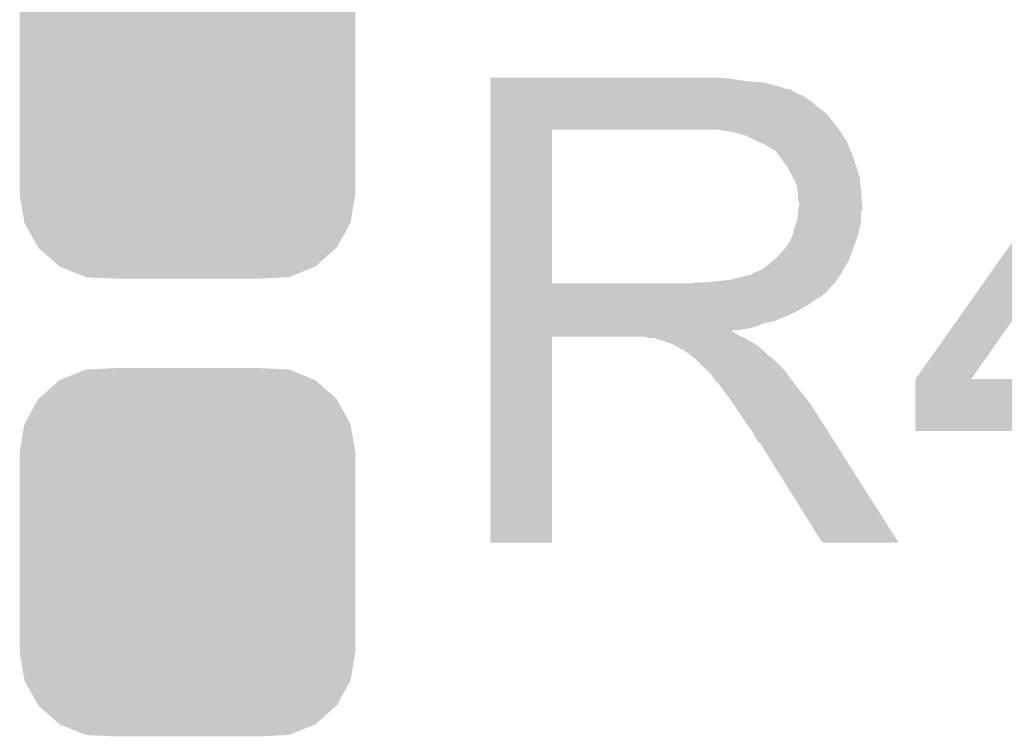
# Model space of a CAD drawing. Extents: x -4 to 126, y -8 to 66.
# Tile 67 of 256: x 22.28 to 24.34, y 51.05 to 52.56. Entities that reach past the tile are written whole.
import ezdxf

# ---------------------------------------------------------------- set-up
doc = ezdxf.new("R2010")
doc.units = 0
doc.layers.get('0').update_dxf_attribs({"linetype": 'CONTINUOUS'})
doc.layers.add('CLICKER_2_FOR_TMPM4L4A_V104_GTO', color=11, linetype='CONTINUOUS')
doc.layers.add('CLICKER_2_FOR_TMPM4L4A_V104_GTS', color=8, linetype='CONTINUOUS')

# ---------------------------------------------------------------- blocks, each defined once
blk = doc.blocks.new('CUSTOM_193')
for points in [[(-0.267216, 0.361152), (-0.213724, 0.383108), (0.26779, 0.361152), (0.21312, 0.383108)], [(-0.213724, 0.383108), (-0.20803, 0.383392), (0.21312, 0.383108), (0.212412, 0.383392)], [(-0.20803, 0.383392), (-0.154122, 0.38608), (0.212412, 0.383392), (0.154132, 0.38608)], [(-0.312264, 0.321732), (-0.26893, 0.360448), (0.312592, 0.321732), (0.268592, 0.360448)], [(-0.26893, 0.360448), (-0.267216, 0.361152), (0.268592, 0.360448), (0.26779, 0.361152)], [(-0.341452, 0.269636), (-0.313432, 0.320688), (0.341702, 0.269636), (0.313176, 0.320688)], [(-0.313432, 0.320688), (-0.312264, 0.321732), (0.313176, 0.320688), (0.312592, 0.321732)], [(-0.342144, 0.268372), (-0.341452, 0.269636), (0.34192, 0.268372), (0.341702, 0.269636)], [(-0.35179, 0.21082), (-0.342144, 0.268372), (0.35179, 0.21082), (0.34192, 0.268372)], [(-0.35179, 0.20955), (-0.35179, 0.21082), (0.35179, 0.20955), (0.35179, 0.21082)], [(-0.35179, -0.20955), (-0.35179, 0.20955), (0.35179, -0.20955), (0.35179, 0.20955)], [(-0.35179, -0.21082), (-0.35179, -0.20955), (0.35179, -0.21082), (0.35179, -0.20955)], [(-0.34192, -0.268358), (-0.35179, -0.21082), (0.342148, -0.268358), (0.35179, -0.21082)], [(-0.341702, -0.269636), (-0.34192, -0.268358), (0.341446, -0.269636), (0.342148, -0.268358)], [(-0.313184, -0.320676), (-0.341702, -0.269636), (0.31344, -0.320676), (0.341446, -0.269636)], [(-0.312594, -0.321732), (-0.313184, -0.320676), (0.312258, -0.321732), (0.31344, -0.320676)], [(-0.268602, -0.36044), (-0.312594, -0.321732), (0.26894, -0.36044), (0.312258, -0.321732)], [(-0.267792, -0.361154), (-0.268602, -0.36044), (0.2672, -0.361154), (0.26894, -0.36044)], [(-0.213136, -0.383104), (-0.267792, -0.361154), (0.213734, -0.383104), (0.2672, -0.361154)], [(-0.212414, -0.383394), (-0.213136, -0.383104), (0.207926, -0.383394), (0.213734, -0.383104)], [(-0.154122, -0.38608), (-0.212414, -0.383394), (0.154132, -0.38608), (0.207926, -0.383394)]]:
    blk.add_solid(points)

msp = doc.modelspace()

# ---------------------------------------------------------------- linework, layer by layer
at = {"layer": 'CLICKER_2_FOR_TMPM4L4A_V104_GTO'}
for points in [[(23.26642, 52.43322), (23.266422, 52.43576), (23.77186, 52.43322), (23.74392, 52.43576)], [(23.26642, 52.42814), (23.26642, 52.43322), (23.802338, 52.42814), (23.77186, 52.43322)], [(23.26642, 52.4256), (23.26642, 52.42814), (23.8379, 52.4256), (23.802338, 52.42814)], [(23.26642, 52.41798), (23.26642, 52.4256), (23.868378, 52.41798), (23.8379, 52.4256)], [(23.26642, 52.4129), (23.26642, 52.41798), (23.883622, 52.4129), (23.868378, 52.41798)], [(23.26642, 52.41036), (23.26642, 52.4129), (23.896322, 52.41036), (23.883622, 52.4129)], [(23.26642, 52.410338), (23.26642, 52.41036), (23.89886, 52.410338), (23.896322, 52.41036)], [(23.26642, 52.407814), (23.26642, 52.410338), (23.898874, 52.407814), (23.89886, 52.410338)], [(23.26642, 52.40274), (23.26642, 52.407814), (23.90902, 52.40274), (23.898874, 52.407814)], [(23.26642, 52.397658), (23.26642, 52.40274), (23.921722, 52.397658), (23.90902, 52.40274)], [(23.26642, 52.3875), (23.26642, 52.397658), (23.93696, 52.3875), (23.921722, 52.397658)], [(23.26642, 52.3748), (23.26642, 52.3875), (23.9522, 52.3748), (23.93696, 52.3875)], [(23.266418, 52.33924), (23.26642, 52.359558), (23.98776, 52.33924), (23.972522, 52.359558)], [(23.26642, 52.359558), (23.26642, 52.3748), (23.972522, 52.359558), (23.9522, 52.3748)], [(23.266418, 52.32654), (23.266418, 52.33924), (23.997638, 52.32654), (23.98776, 52.33924)], [(23.266412, 52.003982), (23.266418, 52.32652), (23.39594, 52.003982), (23.395942, 52.32652)], [(23.266418, 52.32652), (23.266418, 52.32654), (23.395942, 52.32652), (23.70328, 52.32654)], [(23.774402, 52.32146), (23.741382, 52.32654), (24.001588, 52.32146), (23.997638, 52.32654)], [(23.793042, 52.316376), (23.774402, 52.32146), (24.00554, 52.316376), (24.001588, 52.32146)], [(23.80234, 52.31384), (23.793042, 52.316376), (24.005544, 52.31384), (24.00554, 52.316376)], [(23.802352, 52.313834), (23.80234, 52.31384), (24.005544, 52.313834), (24.005544, 52.31384)], [(23.82266, 52.30368), (23.802352, 52.313834), (24.01316, 52.30368), (24.005544, 52.313834)], [(23.84044, 52.29606), (23.82266, 52.30368), (24.016208, 52.29606), (24.01316, 52.30368)], [(23.84891, 52.29098), (23.84044, 52.29606), (24.01824, 52.29098), (24.016208, 52.29606)], [(23.85314, 52.288442), (23.84891, 52.29098), (24.019328, 52.288442), (24.01824, 52.29098)], [(23.860764, 52.28336), (23.85314, 52.288442), (24.021506, 52.28336), (24.019328, 52.288442)], [(23.863304, 52.283352), (23.860764, 52.28336), (24.02151, 52.283352), (24.021506, 52.28336)], [(23.87092, 52.2732), (23.863304, 52.283352), (24.02586, 52.2732), (24.02151, 52.283352)], [(23.87854, 52.26304), (23.87092, 52.2732), (24.029248, 52.26304), (24.02586, 52.2732)], [(23.887612, 52.25034), (23.87854, 52.26304), (24.03348, 52.25034), (24.029248, 52.26304)], [(23.89124, 52.245258), (23.887612, 52.25034), (24.035006, 52.245258), (24.03348, 52.25034)], [(23.9014, 52.224938), (23.89124, 52.245258), (24.0411, 52.224938), (24.035006, 52.245258)], [(24.157964, 51.803336), (24.466704, 52.240122), (24.274804, 51.803336), (24.582084, 52.240122)], [(23.90902, 52.209696), (23.9014, 52.224938), (24.042626, 52.209696), (24.0411, 52.224938)], [(23.910472, 52.19954), (23.90902, 52.209696), (24.04364, 52.19954), (24.042626, 52.209696)], [(23.91156, 52.191918), (23.910472, 52.19954), (24.044276, 52.191918), (24.04364, 52.19954)], [(23.911562, 52.179218), (23.91156, 52.191918), (24.045334, 52.179218), (24.044276, 52.191918)], [(23.9141, 52.171596), (23.911562, 52.179218), (24.04597, 52.171596), (24.045334, 52.179218)], [(23.909018, 52.133498), (23.91192, 52.153816), (24.04364, 52.133498), (24.04364, 52.153816)], [(23.91192, 52.153816), (23.912646, 52.158896), (24.04364, 52.153816), (24.046178, 52.158896)], [(23.912646, 52.158896), (23.9141, 52.16906), (24.046178, 52.158896), (24.046178, 52.16906)], [(23.9141, 52.169062), (23.9141, 52.171596), (24.04618, 52.169062), (24.04597, 52.171596)], [(23.9141, 52.16906), (23.9141, 52.169062), (24.046178, 52.16906), (24.04618, 52.169062)], [(23.90394, 52.120798), (23.909018, 52.133498), (24.041098, 52.120798), (24.04364, 52.133498)], [(23.901398, 52.1081), (23.90394, 52.120798), (24.038558, 52.1081), (24.041098, 52.120798)], [(23.89124, 52.087778), (23.896318, 52.095398), (24.031168, 52.087778), (24.033938, 52.095398)], [(23.896318, 52.095398), (23.901398, 52.108098), (24.033938, 52.095398), (24.038556, 52.108098)], [(23.901398, 52.108098), (23.901398, 52.1081), (24.038556, 52.108098), (24.038558, 52.1081)], [(23.876, 52.06746), (23.886158, 52.080158), (24.02378, 52.06746), (24.028398, 52.080158)], [(23.886158, 52.080158), (23.888698, 52.0827), (24.028398, 52.080158), (24.029322, 52.0827)], [(23.888698, 52.0827), (23.89124, 52.087778), (24.029322, 52.0827), (24.031168, 52.087778)], [(23.837898, 52.034438), (23.860122, 52.052218), (24.007868, 52.034438), (24.01824, 52.052218)], [(23.860122, 52.052218), (23.863298, 52.054758), (24.01824, 52.052218), (24.019162, 52.054758)], [(23.863298, 52.054758), (23.876, 52.06746), (24.019162, 52.054758), (24.02378, 52.06746)], [(23.820116, 52.026818), (23.827738, 52.02936), (24.003424, 52.026818), (24.004906, 52.02936)], [(23.827738, 52.02936), (23.837898, 52.034438), (24.004906, 52.02936), (24.007868, 52.034438)], [(23.723598, 52.0065), (23.769318, 52.01158), (23.990298, 52.0065), (23.993686, 52.01158)], [(23.769318, 52.01158), (23.809958, 52.02174), (23.993686, 52.01158), (24.000462, 52.02174)], [(23.812496, 52.02174), (23.820116, 52.026818), (24.000462, 52.02174), (24.003424, 52.026818)], [(23.26641, 51.99126), (23.266412, 51.993794), (23.977578, 51.99126), (23.9776, 51.993794)], [(23.26641, 51.991246), (23.26641, 51.99126), (23.975054, 51.991246), (23.977578, 51.99126)], [(23.26641, 51.98618), (23.26641, 51.991246), (23.972516, 51.98618), (23.975054, 51.991246)], [(23.266412, 52.00396), (23.266412, 52.003982), (23.685498, 52.00396), (23.39594, 52.003982)], [(23.266412, 51.993794), (23.266412, 52.00396), (23.9776, 51.993794), (23.98776, 52.00396)], [(23.685498, 52.00396), (23.703264, 52.006498), (23.98776, 52.00396), (23.990298, 52.006498)], [(23.703264, 52.006498), (23.70328, 52.0065), (23.990298, 52.006498), (23.990298, 52.0065)], [(23.26641, 51.981098), (23.26641, 51.98618), (23.964898, 51.981098), (23.972516, 51.98618)], [(23.26641, 51.976018), (23.26641, 51.981098), (23.959816, 51.976018), (23.964898, 51.981098)], [(23.26641, 51.970938), (23.26641, 51.976018), (23.94966, 51.970938), (23.959816, 51.976018)], [(23.26641, 51.963318), (23.26641, 51.970938), (23.939498, 51.963318), (23.94966, 51.970938)], [(23.26641, 51.94808), (23.26641, 51.963318), (23.9141, 51.94808), (23.939498, 51.963318)], [(23.26641, 51.94046), (23.26641, 51.94808), (23.89886, 51.94046), (23.9141, 51.94808)], [(23.26641, 51.92522), (23.26641, 51.94046), (23.863298, 51.92522), (23.89886, 51.94046)], [(23.26641, 51.920138), (23.26641, 51.92522), (23.840438, 51.920138), (23.863298, 51.92522)], [(23.266408, 51.902358), (23.26641, 51.904866), (23.774404, 51.902358), (23.771892, 51.904866)], [(23.26641, 51.91252), (23.26641, 51.920138), (23.820118, 51.91252), (23.840438, 51.920138)], [(23.26641, 51.90744), (23.26641, 51.91252), (23.797258, 51.90744), (23.820118, 51.91252)], [(23.26641, 51.904866), (23.26641, 51.90744), (23.771892, 51.904866), (23.797258, 51.90744)], [(23.2664, 51.460422), (23.266408, 51.892178), (23.395918, 51.460422), (23.39594, 51.892178)], [(23.266408, 51.899818), (23.266408, 51.902358), (23.779482, 51.899818), (23.774404, 51.902358)], [(23.266408, 51.89474), (23.266408, 51.899818), (23.7871, 51.89474), (23.779482, 51.899818)], [(23.266408, 51.8922), (23.266408, 51.89474), (23.793452, 51.8922), (23.7871, 51.89474)], [(23.266408, 51.892178), (23.266408, 51.8922), (23.39594, 51.892178), (23.588978, 51.8922)], [(23.599138, 51.88966), (23.588978, 51.8922), (23.799802, 51.88966), (23.793452, 51.8922)], [(23.614374, 51.887126), (23.611834, 51.88966), (23.804026, 51.887126), (23.799802, 51.88966)], [(23.616916, 51.88712), (23.614374, 51.887126), (23.804036, 51.88712), (23.804026, 51.887126)], [(23.647398, 51.87696), (23.616916, 51.88712), (23.820968, 51.87696), (23.804036, 51.88712)], [(23.652478, 51.87442), (23.647398, 51.87696), (23.8252, 51.87442), (23.820968, 51.87696)], [(23.657558, 51.87188), (23.652478, 51.87442), (23.828376, 51.87188), (23.8252, 51.87442)], [(23.665178, 51.866802), (23.657558, 51.87188), (23.834724, 51.866802), (23.828376, 51.87188)], [(23.670256, 51.864262), (23.665178, 51.866802), (23.837898, 51.864262), (23.834724, 51.866802)], [(23.672794, 51.86426), (23.670256, 51.864262), (23.8379, 51.86426), (23.837898, 51.864262)], [(23.67534, 51.861722), (23.672794, 51.86426), (23.840438, 51.861722), (23.8379, 51.86426)], [(23.6855, 51.8541), (23.67534, 51.861722), (23.84806, 51.8541), (23.840438, 51.861722)], [(23.688676, 51.85156), (23.6855, 51.8541), (23.8506, 51.85156), (23.84806, 51.8541)], [(23.695028, 51.846478), (23.688676, 51.85156), (23.858222, 51.846478), (23.8506, 51.85156)], [(23.698198, 51.843942), (23.695028, 51.846478), (23.860758, 51.843942), (23.858222, 51.846478)], [(23.721062, 51.821078), (23.698198, 51.843942), (23.88362, 51.821078), (23.860758, 51.843942)], [(23.728678, 51.81346), (23.721062, 51.821078), (23.889336, 51.81346), (23.88362, 51.821078)], [(23.736298, 51.8033), (23.728678, 51.81346), (23.896956, 51.8033), (23.889336, 51.81346)], [(23.73757, 51.80076), (23.736298, 51.8033), (23.89886, 51.80076), (23.896956, 51.8033)], [(23.738834, 51.798234), (23.73757, 51.80076), (23.900826, 51.798234), (23.89886, 51.80076)], [(24.15794, 51.694102), (24.157942, 51.803278), (24.836098, 51.694102), (24.83612, 51.803278)], [(24.157942, 51.8033), (24.157944, 51.803306), (24.582098, 51.8033), (24.530884, 51.803306)], [(24.157942, 51.803278), (24.157942, 51.8033), (24.83612, 51.803278), (24.704062, 51.8033)], [(24.157944, 51.803306), (24.157964, 51.803336), (24.530884, 51.803306), (24.274804, 51.803336)], [(23.74137, 51.79822), (23.738834, 51.798234), (23.900836, 51.79822), (23.900826, 51.798234)], [(23.756616, 51.7779), (23.74137, 51.79822), (23.91664, 51.7779), (23.900836, 51.79822)], [(23.77186, 51.75758), (23.756616, 51.7779), (23.932896, 51.75758), (23.91664, 51.7779)], [(23.775248, 51.752498), (23.77186, 51.75758), (23.93696, 51.752498), (23.932896, 51.75758)], [(23.793874, 51.72456), (23.775248, 51.752498), (23.95474, 51.72456), (23.93696, 51.752498)], [(23.80234, 51.71186), (23.793874, 51.72456), (23.962798, 51.71186), (23.95474, 51.72456)], [(23.81504, 51.694082), (23.80234, 51.71186), (23.974078, 51.694082), (23.962798, 51.71186)], [(23.8252, 51.676298), (23.81504, 51.694082), (23.985362, 51.676298), (23.974078, 51.694082)], [(24.582098, 51.69408), (24.15794, 51.694102), (24.836098, 51.69408), (24.836098, 51.694102)], [(23.827738, 51.671226), (23.8252, 51.676298), (23.98858, 51.671226), (23.985362, 51.676298)], [(23.832814, 51.668682), (23.827738, 51.671226), (23.990194, 51.668682), (23.98858, 51.671226)], [(23.835362, 51.6636), (23.832814, 51.668682), (23.993418, 51.6636), (23.990194, 51.668682)], [(23.962358, 51.46041), (23.835362, 51.6636), (24.122334, 51.46041), (23.993418, 51.6636)], [(23.395918, 51.4604), (23.2664, 51.460422), (23.395918, 51.4604), (23.395918, 51.460422)], [(24.12234, 51.4604), (24.122334, 51.46041), (24.12234, 51.4604), (23.962358, 51.46041)]]:
    msp.add_solid(points, dxfattribs=at)

# ---------------------------------------------------------------- block references
at = {"layer": 'CLICKER_2_FOR_TMPM4L4A_V104_GTS'}
for p in [(22.6314, 52.4002), (22.6314, 51.44008)]:
    msp.add_blockref('CUSTOM_193', p, dxfattribs=at)

doc.saveas('drawing.dxf')
